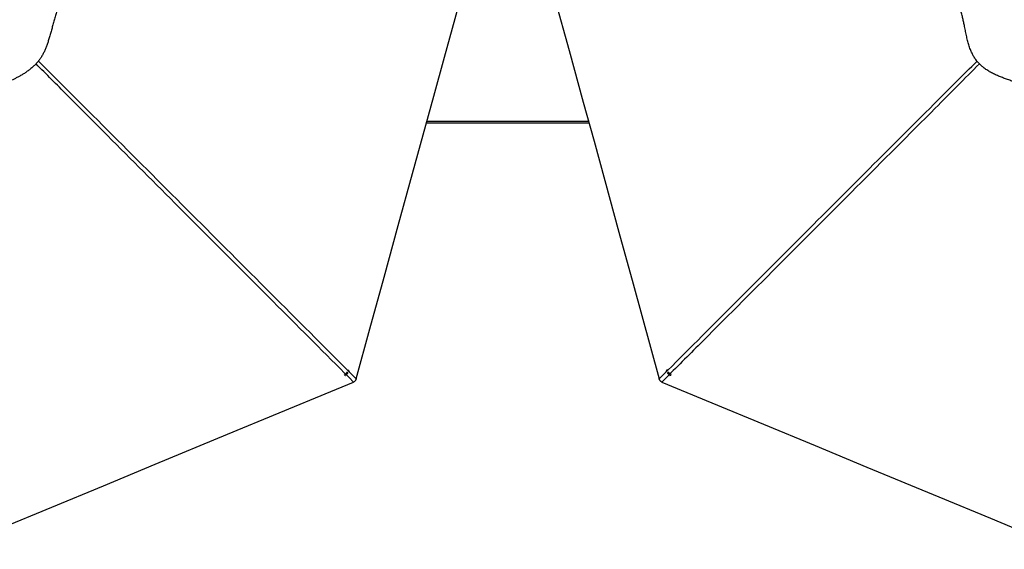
# Model space of a CAD drawing. Header units: millimetres. Extents: x 20 to 26059, y 28 to 17638.
# Tile 42 of 73: x 6131 to 12118, y 9767 to 12984. Entities that reach past the tile are written whole.
import ezdxf

# ---------------------------------------------------------------- set-up
doc = ezdxf.new("R2010")
doc.units = ezdxf.units.MM

msp = doc.modelspace()

# ---------------------------------------------------------------- linework, layer by layer
at = {"color": 7, "linetype": 'Continuous', "lineweight": 25, "ltscale": 2}
for p, q in [((8604.03, 12356.43), (9592.89, 12356.43)), ((8118.55, 10838.01), (8121.18, 10840.26)), ((8119, 10834.77), (8118.55, 10838.01)), ((8121.18, 10840.26), (8124.25, 10839.29)), ((8123.8, 10836.94), (8122.49, 10835.81)), ((8123.44, 10839.54), (8123.58, 10838.56)), ((8123.58, 10838.56), (8123.8, 10836.94)), ((8123.8, 10836.94), (8124.7, 10836.05)), ((8124.25, 10839.29), (8124.7, 10836.05)), ((8133.3, 10851.93), (8133.17, 10852.06)), ((10063.76, 10852.06), (10063.62, 10851.93)), ((10072.06, 10836.58), (10073.04, 10839.65)), ((10072.95, 10837.47), (10072.06, 10836.58)), ((10074.32, 10833.95), (10072.06, 10836.58)), ((10072.95, 10837.47), (10073.44, 10839)), ((10074.08, 10836.15), (10072.95, 10837.47)), ((10073.04, 10839.65), (10076.27, 10840.1)), ((10073.44, 10839), (10073.68, 10839.74)), ((10076.27, 10840.1), (10078.53, 10837.48)), ((10078.53, 10837.48), (10077.55, 10834.4)), ((8106.74, 10825.31), (8106.8, 10825.26)), ((8110.01, 10822.8), (8111.95, 10821.84)), ((8119.64, 10835.17), (8118.91, 10835.4)), ((8122.07, 10833.79), (8119, 10834.77)), ((8121.18, 10834.68), (8119.64, 10835.17)), ((8122.49, 10835.81), (8121.18, 10834.68)), ((8121.18, 10834.68), (8122.07, 10833.79)), ((8124.7, 10836.05), (8122.07, 10833.79)), ((10075.21, 10834.84), (10074.08, 10836.15)), ((10075.21, 10834.84), (10074.32, 10833.95)), ((10077.55, 10834.4), (10074.32, 10833.95)), ((10076.83, 10835.07), (10075.21, 10834.84)), ((10077.81, 10835.2), (10076.83, 10835.07)), ((10090.12, 10825.26), (10090.18, 10825.31))]:
    msp.add_line(p, q, dxfattribs=at)
at = {"color": 8, "linetype": 'Continuous', "lineweight": 25, "ltscale": 2}
msp.add_line((9590.69, 12364.43), (8606.23, 12364.43), dxfattribs=at)
at = {"color": 7, "linetype": 'Continuous', "lineweight": 25, "ltscale": 2, "flags": 128}
for points in [[(8177.35, 10801.92), (8260.81, 11105.99), (8347.06, 11420.22), (8433.31, 11734.45), (8519.56, 12048.68), (8648.94, 12520.03), (8713.62, 12755.7), (8778.31, 12991.38), (8833.91, 13193.93)], [(9363.01, 13193.93), (9385.87, 13110.66), (9472.1, 12796.5), (9558.33, 12482.33), (9623.45, 12245.1), (9688.57, 12007.86), (9774.8, 11693.7), (9861.03, 11379.53), (10019.57, 10801.92)], [(8124.41, 10833.69), (8125.58, 10835.13), (8126.14, 10836.86), (8126.02, 10838.61), (8125.22, 10840.12), (8123.88, 10841.17), (8122.2, 10841.58), (8120.43, 10841.3), (8118.84, 10840.37), (8117.67, 10838.93), (8117.11, 10837.2), (8117.24, 10835.44), (8118.03, 10833.93), (8119.37, 10832.89), (8121.05, 10832.48), (8122.82, 10832.76), (8124.41, 10833.69)], [(10061.08, 10848.63), (10059.7, 10845.52), (10059.46, 10844.75)], [(10071.96, 10834.24), (10073.4, 10833.07), (10075.13, 10832.51), (10076.88, 10832.64), (10078.39, 10833.43), (10079.43, 10834.77), (10079.84, 10836.46), (10079.56, 10838.23), (10078.63, 10839.82), (10077.19, 10840.98), (10075.46, 10841.54), (10073.71, 10841.42), (10072.2, 10840.63), (10071.16, 10839.28), (10070.75, 10837.6), (10071.03, 10835.83), (10071.96, 10834.24)], [(5707.69, 9766.72), (6012.27, 9892.88), (6326.35, 10022.98), (6640.43, 10153.07), (6954.5, 10283.17), (7394.53, 10465.43), (7708.61, 10595.53), (8022.69, 10725.62), (8160.96, 10782.9)], [(10035.96, 10782.9), (10340.54, 10656.74), (10654.62, 10526.64), (10968.7, 10396.55), (11282.77, 10266.45), (11720.95, 10084.95), (12035.03, 9954.86), (12349.1, 9824.76), (12489.23, 9766.72)]]:
    msp.add_lwpolyline(points, dxfattribs=at)
at = {"color": 7, "linetype": 'Continuous', "lineweight": 25, "ltscale": 4}
for centre, radius, start, end in [((8120.49, 10838.19), 3.11, 310.014937, 6.788566), ((8120.98, 10838.21), 2.62, 7.649891, 32.771697), ((8122.04, 10840.6), 15.97, 15.062604, 73.67378), ((10074.84, 10840.65), 15.91, 106.225854, 149.853782), ((10076.33, 10838.16), 3.01, 163.652418, 221.718729), ((10075.89, 10838.23), 2.57, 143.385306, 162.487342), ((8117.94, 10836.48), 15.81, 203.992872, 239.874203), ((8120.42, 10837.61), 2.57, 233.553776, 252.429255), ((8120.49, 10838.05), 3, 253.602191, 311.729036), ((10076.46, 10838.15), 3.1, 220.001906, 276.823534), ((10076.48, 10837.66), 2.62, 277.698923, 302.546854), ((10078.94, 10836.51), 15.87, 292.345961, 335.944984)]:
    msp.add_arc(centre, radius, start, end, dxfattribs=at)
at = {"color": 7, "linetype": 'Continuous', "lineweight": 25, "ltscale": 2}
for points, knots in [([(5952, 13946.51), (5942.87, 13950.16), (5924.65, 13957.43), (5897.97, 13969.17), (5871.72, 13980.94), (5845.7, 13992.45), (5821.1, 14002.68), (5797.71, 14011.44), (5775.46, 14018.6), (5754.68, 14023.93), (5735.47, 14027.51), (5718, 14029.64), (5700.33, 14030.51), (5680.54, 14030.06), (5658.74, 14027.83), (5635.21, 14023.43), (5612.03, 14017.37), (5589.19, 14009.97), (5566.64, 14001.5), (5542.79, 13991.6), (5517.55, 13980.4), (5490.74, 13968.13), (5463.63, 13955.83), (5436.08, 13943.91), (5408.62, 13933.07), (5381.57, 13923.02), (5355.1, 13913.45), (5328.74, 13903.86), (5302.58, 13893.95), (5276.74, 13883.39), (5251.34, 13871.88), (5226.55, 13859.06), (5203.5, 13845.14), (5182.39, 13830.08), (5163.42, 13814.04), (5146.04, 13796.47), (5130.16, 13777.71), (5115.66, 13757.95), (5102.36, 13737.32), (5090.09, 13715.98), (5078.67, 13694.06), (5067.18, 13670.1), (5055.53, 13644.07), (5043.54, 13615.91), (5031.59, 13587.24), (5019.43, 13558.29), (5006.76, 13528.95), (4993.97, 13499.3), (4981.33, 13469.25), (4969.33, 13439.13), (4959.08, 13410.94), (4950.61, 13384.64), (4943.84, 13360.26), (4938.27, 13335.58), (4934.45, 13312.61), (4932.18, 13291.52), (4931.16, 13272.43), (4931.23, 13253.36), (4932.65, 13232.3), (4935.79, 13209.36), (4940.89, 13184.75), (4947.37, 13160.59), (4954.95, 13136.84), (4963.39, 13113.42), (4973.08, 13088.69), (4983.95, 13062.59), (4995.85, 13034.98), (5007.82, 13007.31), (5019.53, 12979.61), (5030.62, 12952.16), (5041.21, 12925.45), (5051.47, 12899.75), (5061.62, 12875.14), (5071.91, 12851.54), (5082.56, 12828.87), (5093.82, 12807.07), (5105.89, 12786.14), (5118.99, 12766.13), (5133.26, 12747.15), (5151.31, 12726.63), (5173.81, 12705.26), (5199.97, 12682.26), (5227.51, 12660.42), (5256.3, 12639.65), (5286.43, 12619.96), (5317.79, 12601.45), (5351.99, 12583.28), (5388.98, 12565.87), (5428.82, 12549.59), (5469.57, 12535.37), (5511.15, 12523.26), (5553.49, 12513.4), (5589.29, 12507.14), (5618.2, 12503.36), (5640.04, 12501.16), (5661.99, 12499.62), (5683.88, 12498.77), (5705.49, 12498.58), (5728.15, 12499.9), (5751.72, 12502.81), (5776.22, 12507.35), (5800.33, 12513.07), (5824.17, 12519.74), (5847.92, 12527.18), (5871.76, 12535.25), (5895.87, 12543.82), (5920.39, 12552.77), (5945.36, 12561.91), (5972.73, 12571.92), (6002.28, 12582.94), (6033.86, 12595.25), (6065.39, 12608.4), (6092.26, 12620.7), (6114.64, 12631.91), (6132.65, 12641.64), (6150.68, 12652.22), (6168.7, 12663.83), (6186.66, 12676.65), (6204.38, 12690.83), (6220.83, 12705.78), (6235.85, 12721.25), (6249.29, 12737.2), (6261.35, 12754.51), (6272.17, 12772.91), (6281.8, 12792.26), (6290.4, 12812.4), (6298.18, 12833.26), (6305.66, 12855.81), (6312.96, 12880.12), (6320.29, 12906.23), (6327.63, 12933.08), (6335.33, 12960.46), (6343.46, 12988.02), (6351.73, 13015.52), (6359.96, 13042.82), (6367.97, 13069.95), (6375.57, 13096.95), (6382.59, 13123.9), (6388.87, 13150.86), (6394.2, 13177.9), (6398.38, 13205.03), (6400.92, 13229.54), (6402.1, 13251.31), (6402.35, 13270.27), (6401.31, 13289.14), (6398.98, 13307.77), (6395.35, 13327.65), (6390.31, 13348.65), (6383.94, 13370.7), (6376.91, 13392.41), (6369.15, 13414.9), (6360.87, 13438.31), (6352.35, 13462.78), (6344.29, 13487.41), (6337.02, 13512.2), (6330.82, 13536.97), (6325.39, 13561.39), (6319.86, 13588.32), (6314.09, 13617.34), (6307.63, 13648.11), (6300.58, 13677.45), (6292.45, 13705.51), (6283.28, 13730.86), (6273.03, 13753.56), (6261.84, 13773.68), (6248.94, 13792.46), (6234.31, 13809.65), (6218.29, 13825.28), (6199.99, 13840.33), (6179.37, 13854.52), (6156.53, 13867.73), (6132.91, 13879.45), (6108.65, 13890), (6083.81, 13899.7), (6058.44, 13908.89), (6032.54, 13917.84), (6006.1, 13926.89), (5979.12, 13936.27), (5961.1, 13943.08), (5952, 13946.51)], [0, 0, 0, 0, 0.0062079, 0.0123847, 0.0185275, 0.0246372, 0.0307136, 0.0357515, 0.0407647, 0.0457516, 0.0494761, 0.0531858, 0.0568886, 0.0606336, 0.0656625, 0.0707159, 0.0757949, 0.0808976, 0.0860265, 0.0911809, 0.0973971, 0.1036484, 0.1099363, 0.116261, 0.1226055, 0.1285507, 0.1344957, 0.1404391, 0.1463799, 0.1523162, 0.1582479, 0.1641727, 0.1700884, 0.1753383, 0.1805792, 0.1857567, 0.1909068, 0.1960997, 0.2013354, 0.2066101, 0.2119258, 0.2172802, 0.2237536, 0.2302781, 0.2368554, 0.2434816, 0.2500953, 0.257012, 0.2639405, 0.2708741, 0.2778026, 0.2832351, 0.2886523, 0.294047, 0.2994131, 0.303457, 0.3074802, 0.3114793, 0.3154719, 0.3208122, 0.32617, 0.3315397, 0.3369132, 0.3422866, 0.3476539, 0.3540791, 0.3604808, 0.3668553, 0.3731968, 0.379444, 0.385547, 0.3914459, 0.3971495, 0.4026894, 0.4080894, 0.4133727, 0.4185521, 0.423644, 0.4286621, 0.4336209, 0.4408799, 0.4482224, 0.4556009, 0.4630516, 0.4706144, 0.478305, 0.4860229, 0.4950456, 0.5040918, 0.5131652, 0.5222698, 0.5314085, 0.540585, 0.5451896, 0.5498053, 0.5544326, 0.5590731, 0.5636265, 0.5680646, 0.5733929, 0.5787174, 0.5840504, 0.5894025, 0.5947854, 0.6002096, 0.6056867, 0.6112314, 0.6168532, 0.6225079, 0.6296062, 0.636771, 0.6440355, 0.6514438, 0.6557602, 0.6601503, 0.6646266, 0.669204, 0.6739001, 0.6787296, 0.6836315, 0.6879634, 0.6923325, 0.6967724, 0.7013023, 0.7059222, 0.710634, 0.7154345, 0.7203229, 0.7260147, 0.7318156, 0.7377239, 0.743736, 0.7497899, 0.7558437, 0.7618906, 0.7679227, 0.7739342, 0.7799172, 0.7858631, 0.7917629, 0.7976083, 0.8033903, 0.807398, 0.8113778, 0.8153479, 0.8193167, 0.8232851, 0.8282375, 0.8331799, 0.8381049, 0.843009, 0.8485831, 0.8541205, 0.8596181, 0.8650715, 0.8704442, 0.8757132, 0.8808802, 0.8878858, 0.894593, 0.9010551, 0.9073121, 0.9133951, 0.9183508, 0.923216, 0.9280042, 0.9327336, 0.93743, 0.9421128, 0.9477263, 0.9533461, 0.9589832, 0.9646483, 0.9703546, 0.9761134, 0.9819397, 0.9878499, 0.9938627, 1, 1, 1, 1]), ([(12244.92, 12582.35), (12254.05, 12578.7), (12272.27, 12571.43), (12298.95, 12559.7), (12325.2, 12547.93), (12351.22, 12536.41), (12375.82, 12526.18), (12399.21, 12517.43), (12421.46, 12510.27), (12442.24, 12504.94), (12461.45, 12501.35), (12478.92, 12499.23), (12496.6, 12498.35), (12516.38, 12498.8), (12538.18, 12501.04), (12561.71, 12505.43), (12584.89, 12511.49), (12607.73, 12518.9), (12630.28, 12527.37), (12654.13, 12537.26), (12679.37, 12548.47), (12706.18, 12560.74), (12733.29, 12573.04), (12760.85, 12584.96), (12788.3, 12595.8), (12815.35, 12605.85), (12841.82, 12615.41), (12868.18, 12625.01), (12894.34, 12634.92), (12920.18, 12645.47), (12945.58, 12656.99), (12970.37, 12669.81), (12993.42, 12683.73), (13014.53, 12698.79), (13033.5, 12714.82), (13050.88, 12732.4), (13066.76, 12751.15), (13081.26, 12770.92), (13094.56, 12791.55), (13106.83, 12812.88), (13118.25, 12834.8), (13129.74, 12858.76), (13141.39, 12884.8), (13153.38, 12912.95), (13165.33, 12941.63), (13177.49, 12970.57), (13190.16, 12999.91), (13202.95, 13029.56), (13215.59, 13059.61), (13227.59, 13089.74), (13237.84, 13117.92), (13246.31, 13144.23), (13253.08, 13168.6), (13258.65, 13193.28), (13262.47, 13216.25), (13264.74, 13237.35), (13265.76, 13256.44), (13265.69, 13275.5), (13264.27, 13296.56), (13261.13, 13319.51), (13256.03, 13344.11), (13249.55, 13368.27), (13241.98, 13392.03), (13233.54, 13415.45), (13223.84, 13440.17), (13212.97, 13466.28), (13201.08, 13493.88), (13189.1, 13521.56), (13177.39, 13549.25), (13166.3, 13576.71), (13155.71, 13603.42), (13145.45, 13629.12), (13135.3, 13653.73), (13125.02, 13677.32), (13114.36, 13699.99), (13103.1, 13721.8), (13091.03, 13742.73), (13077.93, 13762.74), (13063.67, 13781.72), (13045.61, 13802.23), (13023.11, 13823.61), (12996.95, 13846.6), (12969.41, 13868.45), (12940.62, 13889.21), (12910.49, 13908.9), (12879.13, 13927.42), (12844.93, 13945.58), (12807.94, 13963), (12768.1, 13979.28), (12727.35, 13993.5), (12685.77, 14005.6), (12643.43, 14015.47), (12607.63, 14021.73), (12578.72, 14025.5), (12556.88, 14027.7), (12534.93, 14029.24), (12513.04, 14030.1), (12491.43, 14030.28), (12468.77, 14028.96), (12445.2, 14026.05), (12420.7, 14021.51), (12396.6, 14015.79), (12372.75, 14009.13), (12349, 14001.68), (12325.16, 13993.62), (12301.05, 13985.04), (12276.53, 13976.09), (12251.56, 13966.95), (12224.19, 13956.94), (12194.64, 13945.93), (12163.06, 13933.61), (12131.53, 13920.46), (12104.66, 13908.16), (12082.28, 13896.95), (12064.27, 13887.22), (12046.25, 13876.64), (12028.22, 13865.04), (12010.26, 13852.21), (11992.54, 13838.04), (11976.09, 13823.09), (11961.07, 13807.62), (11947.63, 13791.66), (11935.57, 13774.36), (11924.75, 13755.96), (11915.13, 13736.61), (11906.52, 13716.46), (11898.75, 13695.61), (11891.27, 13673.05), (11883.97, 13648.74), (11876.63, 13622.63), (11869.29, 13595.79), (11861.59, 13568.41), (11853.46, 13540.84), (11845.19, 13513.35), (11836.96, 13486.04), (11828.95, 13458.91), (11821.35, 13431.91), (11814.33, 13404.96), (11808.05, 13378), (11802.72, 13350.96), (11798.54, 13323.84), (11796, 13299.32), (11794.82, 13277.56), (11794.57, 13258.59), (11795.61, 13239.73), (11797.94, 13221.09), (11801.57, 13201.21), (11806.61, 13180.22), (11812.98, 13158.17), (11820.01, 13136.46), (11827.77, 13113.96), (11836.05, 13090.56), (11844.57, 13066.08), (11852.63, 13041.45), (11859.9, 13016.66), (11866.1, 12991.89), (11871.53, 12967.47), (11877.06, 12940.54), (11882.83, 12911.52), (11889.29, 12880.75), (11896.34, 12851.41), (11904.47, 12823.36), (11913.64, 12798.01), (11923.89, 12775.3), (11935.08, 12755.18), (11947.98, 12736.4), (11962.62, 12719.22), (11978.63, 12703.59), (11996.93, 12688.54), (12017.55, 12674.34), (12040.39, 12661.13), (12064.01, 12649.42), (12088.27, 12638.87), (12113.11, 12629.16), (12138.48, 12619.98), (12164.38, 12611.02), (12190.82, 12601.98), (12217.8, 12592.59), (12235.82, 12585.79), (12244.92, 12582.35)], [0, 0, 0, 0, 0.0062079, 0.0123847, 0.0185275, 0.0246372, 0.0307136, 0.0357515, 0.0407647, 0.0457516, 0.0494761, 0.0531858, 0.0568886, 0.0606336, 0.0656625, 0.0707159, 0.0757949, 0.0808976, 0.0860265, 0.0911809, 0.0973971, 0.1036484, 0.1099363, 0.116261, 0.1226055, 0.1285507, 0.1344957, 0.1404391, 0.1463799, 0.1523162, 0.1582479, 0.1641727, 0.1700884, 0.1753383, 0.1805792, 0.1857567, 0.1909068, 0.1960997, 0.2013354, 0.2066101, 0.2119258, 0.2172802, 0.2237536, 0.2302781, 0.2368554, 0.2434816, 0.2500953, 0.257012, 0.2639405, 0.2708741, 0.2778026, 0.2832351, 0.2886523, 0.294047, 0.2994131, 0.303457, 0.3074802, 0.3114793, 0.3154719, 0.3208122, 0.32617, 0.3315397, 0.3369132, 0.3422866, 0.3476539, 0.3540791, 0.3604808, 0.3668553, 0.3731968, 0.379444, 0.385547, 0.3914459, 0.3971495, 0.4026894, 0.4080894, 0.4133727, 0.4185521, 0.423644, 0.4286621, 0.4336209, 0.4408799, 0.4482224, 0.4556009, 0.4630516, 0.4706144, 0.478305, 0.4860229, 0.4950456, 0.5040918, 0.5131652, 0.5222698, 0.5314085, 0.540585, 0.5451896, 0.5498053, 0.5544326, 0.5590731, 0.5636265, 0.5680646, 0.5733929, 0.5787174, 0.5840504, 0.5894025, 0.5947854, 0.6002096, 0.6056867, 0.6112314, 0.6168532, 0.6225079, 0.6296062, 0.636771, 0.6440355, 0.6514438, 0.6557602, 0.6601503, 0.6646266, 0.669204, 0.6739001, 0.6787296, 0.6836315, 0.6879634, 0.6923325, 0.6967724, 0.7013023, 0.7059222, 0.710634, 0.7154345, 0.7203229, 0.7260147, 0.7318156, 0.7377239, 0.743736, 0.7497899, 0.7558437, 0.7618906, 0.7679227, 0.7739342, 0.7799172, 0.7858631, 0.7917629, 0.7976083, 0.8033903, 0.807398, 0.8113778, 0.8153479, 0.8193167, 0.8232851, 0.8282375, 0.8331799, 0.8381049, 0.843009, 0.8485831, 0.8541205, 0.8596181, 0.8650715, 0.8704442, 0.8757132, 0.8808802, 0.8878858, 0.894593, 0.9010551, 0.9073121, 0.9133951, 0.9183508, 0.923216, 0.9280042, 0.9327336, 0.93743, 0.9421128, 0.9477263, 0.9533461, 0.9589832, 0.9646483, 0.9703546, 0.9761134, 0.9819397, 0.9878499, 0.9938627, 1, 1, 1, 1]), ([(8177.35, 10801.92), (8176.87, 10800.41), (8175.9, 10797.34), (8173.6, 10793.08), (8170.59, 10789.24), (8166.47, 10785.58), (8162.97, 10783.88), (8160.96, 10782.9)], [0, 0, 0, 0, 0.18313414, 0.37051829, 0.55394671, 0.74376816, 1, 1, 1, 1]), ([(10035.96, 10782.9), (10034.52, 10783.57), (10031.59, 10784.93), (10027.78, 10787.84), (10024.54, 10791.34), (10022.24, 10794.97), (10020.6, 10798.55), (10019.92, 10800.8), (10019.57, 10801.92)], [0, 0, 0, 0, 0.18267831, 0.37072983, 0.54757693, 0.73004273, 0.8641936, 1, 1, 1, 1])]:
    msp.add_open_spline(points, degree=3, knots=knots, dxfattribs=at)
at = {"color": 8, "linetype": 'Continuous', "lineweight": 25, "ltscale": 2}
for points, knots in [([(8160.96, 10782.9), (7871.55, 11072.4), (7436.5, 11507.57), (6856.01, 12088.57), (6501.73, 12443.28), (6293.37, 12652.54), (6230.31, 12715.87)], [0, 0, 0, 0, 0.4494854, 0.6756689, 0.9018524, 1, 1, 1, 1]), ([(6244.73, 12732.25), (6334.91, 12642.42), (6585.44, 12392.87), (7155.97, 11822.87), (7709.96, 11269.19), (8103.77, 10875.48), (8177.35, 10801.92)], [0, 0, 0, 0, 0.1398211, 0.3884582, 0.8857369, 1, 1, 1, 1]), ([(10019.57, 10801.92), (10297.08, 11079.34), (10714.26, 11496.4), (11271.23, 12052.95), (11595.23, 12376.5), (11822.2, 12602.86), (11909.43, 12689.69), (11952.09, 12732.15)], [0, 0, 0, 0, 0.4309487, 0.6478641, 0.8647796, 0.9338709, 1, 1, 1, 1]), ([(11966.57, 12715.83), (11877.22, 12626.12), (11627.94, 12375.85), (11057.82, 11805.21), (10503.57, 11250.65), (10109.5, 10856.46), (10035.96, 10782.9)], [0, 0, 0, 0, 0.1390537, 0.3879608, 0.8857777, 1, 1, 1, 1])]:
    msp.add_open_spline(points, degree=3, knots=knots, dxfattribs=at)

doc.saveas('drawing.dxf')
